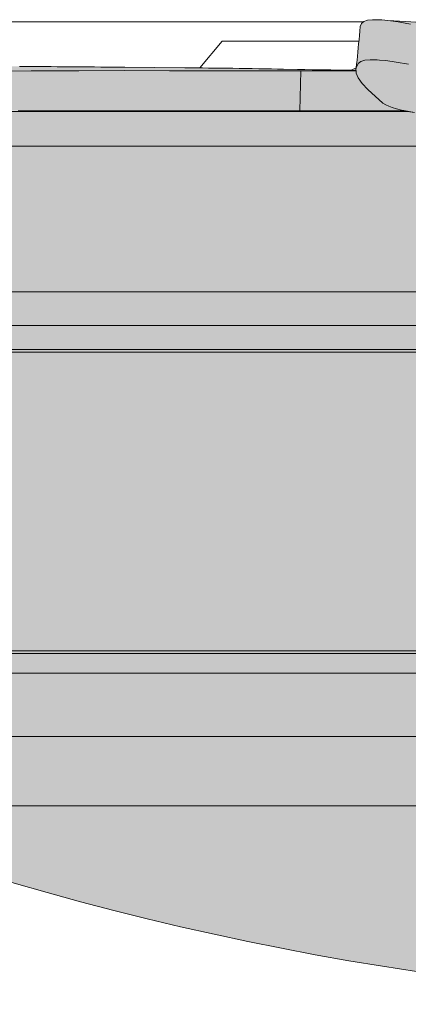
# Model space of a CAD drawing. Header units: millimetres. Extents: x 1567 to 2756, y -116 to 725.
# Tile 77 of 256: x 1645.549 to 1646.324, y 430.684 to 432.649. Entities that reach past the tile are written whole.
import ezdxf

# ---------------------------------------------------------------- set-up
doc = ezdxf.new("R2010")
doc.units = ezdxf.units.MM
doc.layers.add('Ech.1_50', color=7, linetype='Continuous')

msp = doc.modelspace()

# ---------------------------------------------------------------- hatches: boundary and pattern name
at = {"layer": 'Ech.1_50', "linetype": 'Continuous', "lineweight": 5, "true_color": 0xb9b9b9, "transparency": 33554687}
for points in [[(1646.266, 432.6489), (1646.2525, 432.649), (1646.2423, 432.6478), (1646.2351, 432.6451), (1646.2306, 432.6412), (1646.2281, 432.6351), (1646.2273, 432.6263), (1646.2264, 432.6177), (1646.2256, 432.6092), (1646.2248, 432.6008), (1646.224, 432.5925), (1646.2232, 432.5843), (1646.2224, 432.5762), (1646.2216, 432.5683), (1646.2208, 432.5604), (1646.22, 432.5526), (1646.224, 432.5615), (1646.2293, 432.5653), (1646.237, 432.5679), (1646.2477, 432.5691), (1646.2615, 432.569), (1646.2667, 432.5685), (1646.2787, 432.5674), (1646.2994, 432.5645), (1646.3239, 432.5603), (1646.3524, 432.5547), (1646.385, 432.5478), (1646.4219, 432.5396), (1646.502, 432.5191), (1646.5786, 432.4926), (1646.6498, 432.4622), (1646.6652, 432.5406), (1646.5897, 432.5717), (1646.5098, 432.5987), (1646.4277, 432.6194), (1646.3902, 432.6276), (1646.357, 432.6345), (1646.3283, 432.6401), (1646.3036, 432.6444), (1646.2829, 432.6473), (1646.2712, 432.6484), (1646.266, 432.6489)], [(1647.8616, 431.8921), (1647.9939, 431.8935), (1648.0584, 431.8923), (1648.1212, 431.8892), (1648.1819, 431.8843), (1648.2404, 431.8777), (1648.2964, 431.8696), (1648.3495, 431.8598), (1648.3995, 431.8483), (1648.446, 431.8352), (1648.4887, 431.8204), (1648.5272, 431.8039), (1648.5612, 431.7859), (1648.5902, 431.7664), (1648.5903, 431.7664), (1648.4879, 431.8454), (1648.3865, 431.9188), (1648.2865, 431.9868), (1648.1882, 432.0497), (1648.0918, 432.1076), (1647.9978, 432.1607), (1647.9066, 432.2091), (1647.8185, 432.2531), (1647.7339, 432.2929), (1647.6531, 432.3288), (1647.6321, 432.3377), (1647.6007, 432.3509), (1647.5367, 432.3767), (1647.4718, 432.4015), (1647.4051, 432.4258), (1647.3368, 432.4492), (1647.2675, 432.4715), (1647.1971, 432.4928), (1647.1255, 432.5129), (1647.0531, 432.5318), (1646.9815, 432.5491), (1646.9113, 432.5647), (1646.8436, 432.5784), (1646.7802, 432.5902), (1646.7207, 432.6003), (1646.664, 432.609), (1646.6061, 432.6172), (1646.5467, 432.6246), (1646.4858, 432.6314), (1646.4259, 432.6372), (1646.37, 432.6419), (1646.3185, 432.6456), (1646.283, 432.6476), (1646.2712, 432.6484), (1646.2829, 432.6473), (1646.3036, 432.6444), (1646.3283, 432.6401), (1646.357, 432.6345), (1646.3902, 432.6276), (1646.4277, 432.6194), (1646.5098, 432.5987), (1646.5897, 432.5717), (1646.6652, 432.5406), (1646.669, 432.5394), (1646.6745, 432.5377), (1646.6831, 432.5355), (1646.6945, 432.5326), (1646.7082, 432.5291), (1646.724, 432.5252), (1646.7417, 432.5206), (1646.761, 432.5156), (1646.7816, 432.5101), (1646.8032, 432.5041), (1646.8254, 432.4978), (1646.8479, 432.4913), (1646.8629, 432.4868), (1646.8779, 432.4822), (1646.8929, 432.4775), (1646.9078, 432.4728), (1646.9227, 432.4679), (1646.9376, 432.4629), (1646.9524, 432.4577), (1646.9672, 432.4525), (1646.9819, 432.4472), (1646.9967, 432.4419), (1647.0046, 432.4389), (1647.0125, 432.4359), (1647.0205, 432.4328), (1647.0284, 432.4298), (1647.0363, 432.4267), (1647.0442, 432.4236), (1647.0521, 432.4204), (1647.0599, 432.4172), (1647.0678, 432.414), (1647.0756, 432.4108), (1647.099, 432.4006), (1647.1223, 432.3904), (1647.1455, 432.3801), (1647.1686, 432.3695), (1647.1915, 432.3586), (1647.2143, 432.3473), (1647.2369, 432.3357), (1647.2594, 432.3239), (1647.2819, 432.3119), (1647.3043, 432.2998), (1647.3116, 432.2957), (1647.319, 432.2915), (1647.3264, 432.2873), (1647.3337, 432.2831), (1647.341, 432.2788), (1647.3483, 432.2746), (1647.3556, 432.2702), (1647.3629, 432.2659), (1647.3702, 432.2615), (1647.3774, 432.2572), (1647.4125, 432.2346), (1647.4474, 432.2118), (1647.4821, 432.1887), (1647.5163, 432.165), (1647.55, 432.1405), (1647.583, 432.1152), (1647.6155, 432.0891), (1647.6475, 432.0625), (1647.6793, 432.0355), (1647.7109, 432.0083), (1647.728, 431.9928), (1647.7449, 431.9777), (1647.7615, 431.9632), (1647.7774, 431.9495), (1647.7925, 431.9368), (1647.8066, 431.9254), (1647.8195, 431.9155), (1647.8311, 431.9071), (1647.8413, 431.9004), (1647.8498, 431.8958), (1647.8562, 431.8933), (1647.8616, 431.8921)], [(1646.2615, 432.569), (1646.2477, 432.5691), (1646.237, 432.5679), (1646.2293, 432.5653), (1646.224, 432.5615), (1646.2197, 432.5527), (1646.2194, 432.5498), (1646.2202, 432.5421), (1646.224, 432.5328), (1646.2318, 432.5219), (1646.2434, 432.5095), (1646.273, 432.4822), (1646.2788, 432.4793), (1646.2848, 432.4766), (1646.2918, 432.4739), (1646.3, 432.4712), (1646.31, 432.4686), (1646.3222, 432.4661), (1646.3361, 432.4636), (1646.3513, 432.4611), (1646.3674, 432.4587), (1646.384, 432.4563), (1646.4003, 432.4554), (1646.4032, 432.4556), (1646.4056, 432.456), (1646.407, 432.4559), (1646.4374, 432.455), (1646.4675, 432.4539), (1646.4721, 432.4537), (1646.4976, 432.4527), (1646.5071, 432.4522), (1646.5165, 432.4517), (1646.517, 432.4518), (1646.5201, 432.4515), (1646.5205, 432.4514), (1646.5171, 432.4517), (1646.5178, 432.4516), (1646.5201, 432.4516), (1646.5198, 432.4515), (1646.5268, 432.4506), (1646.5369, 432.4492), (1646.5513, 432.447), (1646.5712, 432.4435), (1646.597, 432.4387), (1646.629, 432.4322), (1646.668, 432.4235), (1646.6904, 432.4182), (1646.7149, 432.4122), (1646.7417, 432.4053), (1646.7707, 432.3976), (1646.8022, 432.3888), (1646.8357, 432.3791), (1646.8709, 432.3684), (1646.9078, 432.3568), (1646.9463, 432.3441), (1646.986, 432.3306), (1647.0264, 432.3162), (1647.0674, 432.301), (1647.1504, 432.2685), (1647.2341, 432.2333), (1647.3173, 432.1958), (1647.3496, 432.1802), (1647.3359, 432.189), (1647.3289, 432.1933), (1647.3219, 432.1975), (1647.3149, 432.2016), (1647.3079, 432.2058), (1647.3008, 432.2099), (1647.2938, 432.214), (1647.2867, 432.2181), (1647.2796, 432.2221), (1647.2725, 432.2261), (1647.2653, 432.2302), (1647.2438, 432.2418), (1647.2221, 432.2533), (1647.2004, 432.2647), (1647.1786, 432.2759), (1647.1567, 432.2867), (1647.1345, 432.2972), (1647.1123, 432.3074), (1647.0899, 432.3174), (1647.0674, 432.3272), (1647.0449, 432.337), (1647.0373, 432.3401), (1647.0298, 432.3432), (1647.0222, 432.3463), (1647.0146, 432.3493), (1647.007, 432.3523), (1646.9994, 432.3553), (1646.9917, 432.3583), (1646.9841, 432.3612), (1646.9764, 432.3641), (1646.9688, 432.367), (1646.9546, 432.3721), (1646.9403, 432.3772), (1646.9261, 432.3823), (1646.9118, 432.3872), (1646.8975, 432.392), (1646.8831, 432.3967), (1646.8687, 432.4013), (1646.8543, 432.4058), (1646.8399, 432.4102), (1646.8254, 432.4146), (1646.8033, 432.421), (1646.7816, 432.4271), (1646.7606, 432.4329), (1646.7405, 432.4383), (1646.7219, 432.4431), (1646.705, 432.4475), (1646.69, 432.4513), (1646.6771, 432.4545), (1646.6664, 432.4573), (1646.6584, 432.4594), (1646.6533, 432.4609), (1646.6498, 432.4622), (1646.5786, 432.4926), (1646.502, 432.5191), (1646.4219, 432.5396), (1646.385, 432.5478), (1646.3524, 432.5547), (1646.3239, 432.5603), (1646.2994, 432.5645), (1646.2787, 432.5674), (1646.2667, 432.5685), (1646.2615, 432.569)], [(1645.4985, 432.5556), (1645.4862, 432.5556), (1645.474, 432.5556), (1645.4618, 432.5556), (1645.4497, 432.5556), (1645.4376, 432.5556), (1645.4256, 432.5555), (1645.4136, 432.5555), (1645.4016, 432.5554), (1645.3897, 432.5554), (1645.3778, 432.5553), (1645.366, 432.5552), (1645.3542, 432.5551), (1645.3424, 432.5551), (1645.3306, 432.555), (1645.3189, 432.5549), (1645.3072, 432.5548), (1645.2955, 432.5547), (1645.2839, 432.5545), (1645.2722, 432.5544), (1645.2606, 432.5543), (1645.249, 432.5542), (1645.2374, 432.5541), (1645.2258, 432.5539), (1645.2144, 432.5538), (1645.2033, 432.5536), (1645.1925, 432.5535), (1645.1818, 432.5534), (1645.1713, 432.5532), (1645.161, 432.5531), (1645.1508, 432.5529), (1645.1407, 432.5528), (1645.1308, 432.5527), (1645.1209, 432.5525), (1645.1111, 432.5524), (1645.1013, 432.5522), (1645.0915, 432.5521), (1645.0818, 432.5519), (1645.072, 432.5518), (1645.0509, 432.5515), (1645.0168, 432.5509), (1644.939, 432.5497), (1644.9175, 432.5494), (1644.907, 432.5492), (1644.8965, 432.5491), (1644.8861, 432.5489), (1644.8759, 432.5488), (1644.8658, 432.5486), (1644.8559, 432.5485), (1644.8461, 432.5483), (1644.8364, 432.5482), (1644.8269, 432.5481), (1644.8167, 432.5479), (1644.8058, 432.5478), (1644.7949, 432.5476), (1644.7842, 432.5475), (1644.7738, 432.5474), (1644.7638, 432.5472), (1644.7542, 432.5471), (1644.7519, 432.547), (1644.7451, 432.547), (1644.7459, 432.5469), (1644.7368, 432.5469), (1644.7336, 432.5469), (1644.7332, 432.5469), (1644.7302, 432.5469), (1644.7283, 432.5469), (1644.7233, 432.5468), (1644.7207, 432.5468), (1644.7138, 432.5469), (1644.6791, 432.5468), (1644.6174, 432.5467), (1644.5493, 432.5466), (1644.476, 432.5465), (1644.3987, 432.5463), (1644.3189, 432.5461), (1644.1558, 432.5455), (1643.9897, 432.5444), (1643.8195, 432.543), (1643.7326, 432.5421), (1643.6443, 432.5411), (1643.4636, 432.5389), (1643.279, 432.5365), (1643.0923, 432.5344), (1642.9051, 432.5327), (1642.8112, 432.5323), (1642.7162, 432.5325), (1642.6198, 432.5333), (1642.5222, 432.535), (1642.4993, 432.5353), (1642.4969, 432.5352), (1642.4934, 432.5355), (1642.4886, 432.5358), (1642.4799, 432.5357), (1642.5583, 432.5268), (1642.6266, 432.5144), (1642.6372, 432.5122), (1642.64, 432.512), (1642.6447, 432.5112), (1642.6876, 432.4992), (1642.7304, 432.484), (1642.7402, 432.4795), (1642.7535, 432.4735), (1642.7899, 432.458), (1642.8372, 432.4334), (1642.8831, 432.4057), (1642.9285, 432.3746), (1642.974, 432.3403), (1643.0193, 432.3029), (1643.0459, 432.2789), (1643.0593, 432.267), (1643.0603, 432.2662), (1643.0622, 432.2642), (1643.0641, 432.2625), (1643.108, 432.2192), (1643.151, 432.1728), (1643.1743, 432.1453), (1643.175, 432.1448), (1643.1848, 432.1328), (1643.193, 432.1232), (1643.2338, 432.0701), (1643.2737, 432.014), (1643.2771, 432.0088), (1643.2824, 432.0007), (1643.3517, 431.8966), (1643.4571, 431.9816), (1643.5607, 432.0651), (1643.6646, 432.1447), (1643.7196, 432.1814), (1643.778, 432.2155), (1643.8394, 432.247), (1643.9035, 432.2763), (1643.9699, 432.3035), (1644.0385, 432.3287), (1644.1093, 432.3521), (1644.1822, 432.3737), (1644.2572, 432.3936), (1644.3342, 432.412), (1644.4131, 432.429), (1644.4938, 432.4447), (1644.5761, 432.4593), (1644.6599, 432.4728), (1644.7452, 432.4853), (1644.8319, 432.4968), (1644.9198, 432.5074), (1645.0091, 432.5171), (1645.0997, 432.5257), (1645.1918, 432.5332), (1645.2853, 432.5391), (1645.3805, 432.5431), (1645.4767, 432.5455), (1645.5245, 432.5462), (1645.5257, 432.5462), (1645.5721, 432.5467), (1645.5728, 432.5467), (1645.62, 432.547), (1645.6669, 432.5471), (1645.7586, 432.5473), (1645.8478, 432.5472), (1645.9343, 432.5471), (1645.9766, 432.5471), (1646.0179, 432.5471), (1646.0577, 432.547), (1646.0952, 432.5471), (1646.0992, 432.5471), (1646.1117, 432.5471), (1646.1182, 432.5471), (1646.1222, 432.5471), (1646.1357, 432.5471), (1646.2175, 432.5471), (1646.2196, 432.5471), (1646.2194, 432.5498), (1646.2197, 432.5527), (1646.2101, 432.548), (1646.1998, 432.5481), (1646.1897, 432.5483), (1646.1798, 432.5484), (1646.1695, 432.5486), (1646.158, 432.5487), (1646.1454, 432.549), (1646.132, 432.5492), (1646.1178, 432.5495), (1646.1031, 432.5498), (1646.075, 432.5503), (1646.0632, 432.5505), (1646.051, 432.5508), (1646.0385, 432.551), (1646.0257, 432.5512), (1646.0127, 432.5514), (1645.9997, 432.5516), (1645.9867, 432.5518), (1645.9741, 432.552), (1645.9618, 432.5521), (1645.9497, 432.5523), (1645.9378, 432.5524), (1645.9257, 432.5525), (1645.9137, 432.5527), (1645.9021, 432.5528), (1645.8903, 432.5529), (1645.8782, 432.553), (1645.759, 432.5541), (1645.7349, 432.5543), (1645.7229, 432.5544), (1645.7107, 432.5545), (1645.6985, 432.5546), (1645.6862, 432.5547), (1645.6738, 432.5548), (1645.6613, 432.5549), (1645.6489, 432.555), (1645.6365, 432.5551), (1645.6241, 432.5552), (1645.6118, 432.5553), (1645.5994, 432.5553), (1645.5869, 432.5554), (1645.5743, 432.5555), (1645.5616, 432.5555), (1645.5488, 432.5556), (1645.5361, 432.5556), (1645.5235, 432.5556), (1645.5109, 432.5556), (1645.4985, 432.5556)], [(1645.9379, 432.4673), (1645.9411, 432.4673), (1645.9442, 432.4673), (1645.9473, 432.4673), (1645.9505, 432.4673), (1645.9536, 432.4673), (1645.9587, 432.4672), (1645.9638, 432.4672), (1645.969, 432.4672), (1645.9744, 432.4672), (1645.98, 432.4672), (1645.9856, 432.4672), (1645.9914, 432.4672), (1645.9973, 432.4672), (1646.0036, 432.4672), (1646.0092, 432.4672), (1646.0147, 432.4672), (1646.0204, 432.4672), (1646.0256, 432.4672), (1646.0311, 432.4672), (1646.0364, 432.4672), (1646.0416, 432.4672), (1646.0469, 432.4672), (1646.0514, 432.4672), (1646.0562, 432.4672), (1646.0608, 432.4672), (1646.0651, 432.4672), (1646.0691, 432.4672), (1646.0697, 432.4672), (1646.0735, 432.4672), (1646.0773, 432.4672), (1646.078, 432.4672), (1646.0809, 432.4672), (1646.0816, 432.4672), (1646.0843, 432.4672), (1646.0872, 432.4672), (1646.0905, 432.4672), (1646.0933, 432.4672), (1646.096, 432.4672), (1646.1077, 432.4672), (1646.1093, 432.5471), (1646.0952, 432.5471), (1646.0577, 432.547), (1646.0179, 432.5471), (1645.9766, 432.5471), (1645.9343, 432.5471), (1645.8478, 432.5472), (1645.7586, 432.5473), (1645.6669, 432.5471), (1645.62, 432.547), (1645.5726, 432.5467), (1645.5247, 432.5462), (1645.513, 432.546), (1645.5247, 432.5462), (1645.5119, 432.546), (1645.5121, 432.546), (1645.4767, 432.5455), (1645.3805, 432.5431), (1645.2853, 432.5391), (1645.1918, 432.5332), (1645.0997, 432.5257), (1645.0091, 432.5171), (1644.9198, 432.5074), (1644.8319, 432.4968), (1644.7452, 432.4853), (1644.6599, 432.4728), (1644.5761, 432.4593), (1644.4938, 432.4447), (1644.4131, 432.429), (1644.3342, 432.412), (1644.2572, 432.3936), (1644.1822, 432.3737), (1644.1093, 432.3521), (1644.0385, 432.3287), (1643.9699, 432.3035), (1643.9035, 432.2763), (1643.8394, 432.247), (1643.778, 432.2155), (1643.7196, 432.1814), (1643.6646, 432.1447), (1643.5607, 432.0651), (1643.4571, 431.9816), (1643.4756, 431.9358), (1643.4826, 431.9414), (1643.4896, 431.947), (1643.4966, 431.9527), (1643.5035, 431.9583), (1643.5104, 431.9639), (1643.5172, 431.9696), (1643.524, 431.9752), (1643.5308, 431.9809), (1643.5375, 431.9865), (1643.5443, 431.9921), (1643.5451, 431.9928), (1643.546, 431.9936), (1643.5469, 431.9943), (1643.5477, 431.995), (1643.5486, 431.9957), (1643.5495, 431.9964), (1643.5504, 431.9971), (1643.5512, 431.9978), (1643.5521, 431.9985), (1643.553, 431.9992), (1643.5538, 431.9999), (1643.5547, 432.0006), (1643.5556, 432.0013), (1643.5565, 432.002), (1643.5574, 432.0027), (1643.5582, 432.0034), (1643.5591, 432.0041), (1643.56, 432.0048), (1643.5609, 432.0055), (1643.5618, 432.0062), (1643.5668, 432.0102), (1643.5719, 432.0142), (1643.577, 432.0181), (1643.5821, 432.022), (1643.5873, 432.0259), (1643.5925, 432.0298), (1643.5977, 432.0337), (1643.6029, 432.0375), (1643.6082, 432.0413), (1643.6134, 432.0451), (1643.6204, 432.05), (1643.6275, 432.0549), (1643.6345, 432.0598), (1643.6416, 432.0646), (1643.6488, 432.0694), (1643.656, 432.0742), (1643.6633, 432.0788), (1643.6706, 432.0835), (1643.6779, 432.0881), (1643.6852, 432.0928), (1643.6925, 432.0972), (1643.6998, 432.1016), (1643.7071, 432.106), (1643.7145, 432.1103), (1643.7219, 432.1147), (1643.7294, 432.1189), (1643.7369, 432.1231), (1643.7445, 432.1273), (1643.752, 432.1315), (1643.7596, 432.1356), (1643.7647, 432.1383), (1643.7698, 432.141), (1643.7749, 432.1437), (1643.78, 432.1463), (1643.7851, 432.149), (1643.7902, 432.1516), (1643.7954, 432.1542), (1643.8006, 432.1568), (1643.8058, 432.1594), (1643.811, 432.1619), (1643.8212, 432.1668), (1643.8315, 432.1717), (1643.8418, 432.1766), (1643.8522, 432.1814), (1643.8626, 432.1861), (1643.8731, 432.1907), (1643.8837, 432.1953), (1643.8944, 432.1998), (1643.9051, 432.2043), (1643.9158, 432.2088), (1643.9319, 432.2151), (1643.9481, 432.2215), (1643.9643, 432.2277), (1643.9806, 432.2338), (1643.9971, 432.2398), (1644.0138, 432.2457), (1644.0306, 432.2514), (1644.0475, 432.257), (1644.0645, 432.2626), (1644.0815, 432.2681), (1644.0986, 432.2733), (1644.1157, 432.2784), (1644.1329, 432.2835), (1644.1502, 432.2885), (1644.1676, 432.2934), (1644.1851, 432.2982), (1644.2028, 432.3028), (1644.2206, 432.3074), (1644.2385, 432.312), (1644.2564, 432.3165), (1644.2926, 432.3247), (1644.329, 432.333), (1644.3657, 432.341), (1644.4026, 432.3488), (1644.44, 432.3563), (1644.4778, 432.3635), (1644.5161, 432.3703), (1644.5547, 432.3769), (1644.5936, 432.3833), (1644.6325, 432.3897), (1644.6523, 432.3927), (1644.6722, 432.3956), (1644.6921, 432.3986), (1644.7121, 432.4015), (1644.7322, 432.4043), (1644.7523, 432.4071), (1644.7726, 432.4098), (1644.7929, 432.4125), (1644.8133, 432.4151), (1644.8336, 432.4177), (1644.8544, 432.4202), (1644.8752, 432.4227), (1644.896, 432.4252), (1644.9168, 432.4276), (1644.9378, 432.4299), (1644.9588, 432.4322), (1644.9799, 432.4344), (1645.0011, 432.4366), (1645.0223, 432.4387), (1645.0435, 432.4408), (1645.0605, 432.4424), (1645.0775, 432.444), (1645.0945, 432.4455), (1645.1116, 432.447), (1645.1287, 432.4485), (1645.1459, 432.4499), (1645.1632, 432.4512), (1645.1805, 432.4525), (1645.1979, 432.4537), (1645.2152, 432.455), (1645.2202, 432.4553), (1645.2252, 432.4556), (1645.2302, 432.456), (1645.2352, 432.4563), (1645.2402, 432.4566), (1645.2452, 432.4569), (1645.2502, 432.4572), (1645.2552, 432.4575), (1645.2602, 432.4578), (1645.2652, 432.4581), (1645.2899, 432.4594), (1645.3146, 432.4606), (1645.3393, 432.4618), (1645.364, 432.4629), (1645.3888, 432.4639), (1645.4136, 432.4647), (1645.4385, 432.4654), (1645.4633, 432.4659), (1645.488, 432.4664), (1645.4904, 432.4665), (1645.5131, 432.4669), (1645.5178, 432.467), (1645.5249, 432.467), (1645.5319, 432.4671), (1645.539, 432.4671), (1645.5459, 432.4672), (1645.553, 432.4672), (1645.56, 432.4672), (1645.5671, 432.4673), (1645.5741, 432.4673), (1645.5811, 432.4673), (1645.5881, 432.4673), (1645.6948, 432.4672), (1645.8497, 432.4672), (1645.8605, 432.4672), (1645.8821, 432.4672), (1645.9253, 432.4673), (1645.9285, 432.4673), (1645.9317, 432.4673), (1645.9348, 432.4673), (1645.9379, 432.4673)], [(1646.2348, 432.4671), (1646.3172, 432.4671), (1646.31, 432.4686), (1646.3, 432.4712), (1646.2918, 432.4739), (1646.2848, 432.4766), (1646.2788, 432.4793), (1646.273, 432.4822), (1646.2434, 432.5095), (1646.2318, 432.5219), (1646.224, 432.5328), (1646.2202, 432.5421), (1646.2196, 432.5471), (1646.2175, 432.5471), (1646.1359, 432.5471), (1646.1226, 432.5471), (1646.1093, 432.5471), (1646.1077, 432.4671), (1646.1089, 432.4671), (1646.1095, 432.4671), (1646.1107, 432.4671), (1646.1169, 432.4671), (1646.1233, 432.4671), (1646.1305, 432.4671), (1646.1558, 432.4671), (1646.1746, 432.4671), (1646.1863, 432.4671), (1646.198, 432.4671), (1646.2348, 432.4671)], [(1646.3222, 432.466), (1645.5036, 432.466), (1645.4906, 432.4662), (1645.479, 432.4662), (1645.4633, 432.4659), (1645.4385, 432.4654), (1645.4136, 432.4647), (1645.3888, 432.4639), (1645.364, 432.4629), (1645.3393, 432.4618), (1645.3146, 432.4606), (1645.2899, 432.4594), (1645.2652, 432.4581), (1645.2602, 432.4578), (1645.2552, 432.4575), (1645.2502, 432.4572), (1645.2452, 432.4569), (1645.2402, 432.4566), (1645.2352, 432.4563), (1645.2302, 432.456), (1645.2252, 432.4556), (1645.2202, 432.4553), (1645.2152, 432.455), (1645.1979, 432.4537), (1645.1805, 432.4525), (1645.1632, 432.4512), (1645.1459, 432.4499), (1645.1287, 432.4485), (1645.1116, 432.447), (1645.0945, 432.4455), (1645.0775, 432.444), (1645.0605, 432.4424), (1645.0435, 432.4408), (1645.0223, 432.4387), (1645.0011, 432.4366), (1644.9799, 432.4344), (1644.9588, 432.4322), (1644.9378, 432.4299), (1644.9168, 432.4276), (1644.896, 432.4252), (1644.8783, 432.4231, 0.098216), (1644.873, 432.3965), (1646.7744, 432.3965), (1646.7707, 432.3976), (1646.7417, 432.4053), (1646.7149, 432.4122), (1646.6904, 432.4182), (1646.668, 432.4235), (1646.629, 432.4322), (1646.597, 432.4387), (1646.5712, 432.4435), (1646.5513, 432.447), (1646.5369, 432.4492), (1646.5304, 432.4491), (1646.5229, 432.4489), (1646.4152, 432.4546), (1646.4096, 432.4553), (1646.4374, 432.455), (1646.4675, 432.4539), (1646.4721, 432.4537), (1646.4976, 432.4527), (1646.5071, 432.4522), (1646.517, 432.4517), (1646.5201, 432.4515), (1646.5205, 432.4514), (1646.4963, 432.4529), (1646.4841, 432.4534), (1646.4721, 432.454), (1646.4681, 432.4518), (1646.384, 432.4563), (1646.3674, 432.4587), (1646.3513, 432.4611), (1646.3361, 432.4636), (1646.3222, 432.466)], [(1645.5493, 432.4666), (1645.5593, 432.4666), (1645.5618, 432.4671), (1645.5617, 432.4672), (1645.5588, 432.4672), (1645.5541, 432.4672), (1645.5493, 432.4666)], [(1646.0599, 432.466), (1645.927, 432.466), (1645.895, 432.4666), (1645.8922, 432.4672), (1645.875, 432.4672), (1645.864, 432.4672), (1645.8388, 432.4672), (1645.68, 432.4672), (1645.6032, 432.4673), (1645.59, 432.4673), (1645.5897, 432.4672), (1645.5903, 432.4673), (1645.5881, 432.4673), (1645.5811, 432.4673), (1645.5741, 432.4673), (1645.5671, 432.4673), (1645.561, 432.4666), (1645.5985, 432.466), (1645.8046, 432.466), (1645.8376, 432.4666), (1645.8442, 432.4672), (1645.8553, 432.4672), (1645.8713, 432.4672), (1645.8821, 432.4672), (1645.9269, 432.4673), (1645.9299, 432.4673), (1645.9332, 432.4673), (1645.9364, 432.4673), (1645.9393, 432.4673), (1645.9427, 432.4673), (1645.9458, 432.4673), (1645.9487, 432.4673), (1645.9505, 432.4673), (1645.9536, 432.4673), (1645.9587, 432.4672), (1645.9638, 432.4672), (1645.969, 432.4672), (1645.9744, 432.4672), (1645.98, 432.4672), (1645.9856, 432.4672), (1645.9914, 432.4672), (1645.9973, 432.4672), (1646.0036, 432.4672), (1646.0092, 432.4672), (1646.0147, 432.4672), (1646.0204, 432.4672), (1646.0256, 432.4672), (1646.0311, 432.4672), (1646.0364, 432.4672), (1646.0416, 432.4672), (1646.0469, 432.4672), (1646.0514, 432.4672), (1646.0562, 432.4672), (1646.0604, 432.4666), (1646.0845, 432.466), (1646.1508, 432.466), (1646.128, 432.4668), (1646.127, 432.4669), (1646.1233, 432.4671), (1646.1195, 432.4671), (1646.1171, 432.4671), (1646.1108, 432.4671), (1646.1095, 432.4671), (1646.1078, 432.4671), (1646.1083, 432.4671), (1646.1075, 432.4671), (1646.1058, 432.4672), (1646.097, 432.4672), (1646.0599, 432.466)], [(1646.2875, 432.4666), (1646.3011, 432.4666), (1646.2965, 432.4671), (1646.2831, 432.4671), (1646.2854, 432.4671), (1646.2875, 432.4666)], [(1644.873, 432.106), (1647.4615, 432.106), (1647.4369, 432.1231), (1647.4034, 432.1454), (1647.3697, 432.1673), (1647.3496, 432.1802), (1647.3173, 432.1958), (1647.2341, 432.2333), (1647.1504, 432.2685), (1647.0674, 432.301), (1647.0264, 432.3162), (1646.986, 432.3306), (1646.9463, 432.3441), (1646.9078, 432.3568), (1646.8709, 432.3684), (1646.8357, 432.3791), (1646.8022, 432.3888), (1646.7744, 432.3965), (1644.873, 432.3965), (1644.873, 432.106)], [(1645.1587, 432.0386), (1647.5513, 432.0386), (1647.5342, 432.0523), (1647.5024, 432.0767), (1647.4699, 432.1003), (1647.4615, 432.106), (1645.1587, 432.106), (1645.1587, 432.0386)], [(1647.5513, 432.0386), (1644.7629, 432.0386, 0.520567), (1644.7256, 431.9853), (1647.6156, 431.9853), (1647.5964, 432.0016), (1647.5655, 432.0272), (1647.5513, 432.0386)], [(1649.5014, 431.3837), (1644.9446, 431.3838, 0.315299), (1645.0005, 431.3446), (1649.4455, 431.3446, 0.315299), (1649.5014, 431.3837)]]:
    msp.add_hatch(color=9, dxfattribs=at).paths.add_polyline_path(points)
at = {"layer": 'Ech.1_50', "linetype": 'Continuous', "lineweight": 5, "true_color": 0xe8e8e8, "transparency": 33554687}
h = msp.add_hatch(color=254, dxfattribs=at)
h.paths.add_polyline_path([(1645.5522, 431.3838), (1649.5014, 431.3837), (1649.7204, 431.9853), (1648.2888, 431.9853), (1648.3865, 431.9188), (1648.4879, 431.8454), (1648.5903, 431.7665), (1648.6493, 431.6752), (1648.6487, 431.6646), (1648.4685, 431.4794), (1648.4451, 431.4772), (1648.4202, 431.4774), (1648.4033, 431.4795), (1648.2642, 431.5561), (1648.2016, 431.6136), (1648.1371, 431.6699), (1648.0709, 431.7249), (1648.0028, 431.7788), (1647.933, 431.8313), (1647.9264, 431.836), (1647.8047, 431.8369), (1647.7994, 431.8381), (1647.793, 431.8405), (1647.7848, 431.8449), (1647.775, 431.8513), (1647.7638, 431.8592), (1647.7513, 431.8687), (1647.7376, 431.8797), (1647.7229, 431.8919), (1647.7074, 431.9052), (1647.6911, 431.9194), (1647.6745, 431.9342), (1647.6576, 431.9493), (1647.6271, 431.9756), (1647.6156, 431.9853), (1644.7256, 431.9853), (1644.9446, 431.3838), (1645.5522, 431.3838)])
h.paths.add_polyline_path([(1645.5522, 431.3892), (1645.2338, 431.3892), (1645.5522, 431.3892), (1649.2122, 431.3892), (1649.2764, 431.3837), (1649.2522, 431.3837), (1649.2122, 431.3892), (1645.5522, 431.3892), (1645.2338, 431.3892), (1645.5522, 431.3892)])
at = {"layer": 'Ech.1_50', "linetype": 'Continuous', "lineweight": 5, "true_color": 0xb3b3b3, "transparency": 33554687}
for points in [[(1649.393, 431.3446), (1645.053, 431.3446, 0.491121), (1644.9553, 431.2181), (1649.4907, 431.2181, 0.491121), (1649.393, 431.3446)], [(1649.4907, 431.2181), (1644.9553, 431.2181, 0.238393), (1645.0805, 431.0801), (1649.3655, 431.0801, 0.238393), (1649.4907, 431.2181)]]:
    msp.add_hatch(color=253, dxfattribs=at).paths.add_polyline_path(points)
at = {"layer": 'Ech.1_50', "linetype": 'Continuous', "lineweight": 5, "true_color": 0xe6e6e6, "transparency": 33554687}
msp.add_hatch(color=254, dxfattribs=at).paths.add_polyline_path([(1649.3655, 431.0801), (1645.0805, 431.0801, 0.185024), (1649.3655, 431.0801)])

# ---------------------------------------------------------------- linework, layer by layer
at = {"layer": 'Ech.1_50', "color": 250, "linetype": 'Continuous', "lineweight": 5}
for p, q in [((1645.4935, 432.645), (1646.235, 432.645)), ((1645.554, 432.645), (1646.235, 432.645)), ((1645.953, 432.606), (1645.9083, 432.5527)), ((1646.2253, 432.606), (1645.953, 432.606)), ((1646.1532, 432.548), (1646.1592, 432.5479)), ((1646.1879, 432.5477), (1646.1798, 432.5484)), ((1646.1898, 432.5481), (1646.1879, 432.5477)), ((1646.2108, 432.5475), (1646.1998, 432.5481)), ((1646.2196, 432.5479), (1646.2101, 432.548)), ((1646.2122, 432.5471), (1646.2108, 432.5475)), ((1645.826, 432.4669), (1645.8266, 432.4668)), ((1645.8654, 432.466), (1645.8376, 432.4665)), ((1646.07, 432.4672), (1646.0691, 432.4672)), ((1646.078, 432.4671), (1646.0771, 432.4671)), ((1646.118, 432.4666), (1646.1108, 432.467)), ((1646.1264, 432.4668), (1646.1156, 432.4664)), ((1646.118, 432.4666), (1646.1383, 432.466)), ((1646.1386, 432.4671), (1646.1395, 432.4666)), ((1646.1508, 432.4663), (1646.1464, 432.4671)), ((1646.1508, 432.4665), (1646.1496, 432.4665)), ((1646.1508, 432.4665), (1646.1502, 432.4668)), ((1646.1647, 432.4663), (1646.1502, 432.4668)), ((1646.1647, 432.4663), (1646.1508, 432.4665)), ((1646.1806, 432.4667), (1646.1763, 432.4661)), ((1646.177, 432.4671), (1646.1813, 432.4666)), ((1646.1806, 432.4667), (1646.1829, 432.4671)), ((1646.1813, 432.4666), (1646.1835, 432.4666)), ((1646.1832, 432.466), (1646.2022, 432.4666)), ((1646.1835, 432.4666), (1646.1849, 432.4671)), ((1646.1928, 432.4666), (1646.1897, 432.4661)), ((1646.1928, 432.4666), (1646.1967, 432.4671)), ((1646.1997, 432.4666), (1646.1955, 432.4661)), ((1646.1997, 432.4666), (1646.2025, 432.4671)), ((1646.2022, 432.4666), (1646.2063, 432.4671)), ((1646.2157, 432.4671), (1646.2218, 432.4666)), ((1646.2383, 432.4666), (1646.2218, 432.4666)), ((1646.2239, 432.4666), (1646.2237, 432.4671)), ((1646.2268, 432.466), (1646.2239, 432.4666)), ((1646.2335, 432.4666), (1646.2274, 432.466)), ((1646.2288, 432.4671), (1646.2335, 432.4666)), ((1646.2383, 432.4666), (1646.2411, 432.4671)), ((1646.2407, 432.4671), (1646.2493, 432.4666)), ((1646.2493, 432.4666), (1646.274, 432.466)), ((1646.272, 432.4666), (1646.28, 432.4666)), ((1646.2725, 432.4666), (1646.273, 432.4671)), ((1646.273, 432.4671), (1646.274, 432.466)), ((1646.2887, 432.466), (1646.3088, 432.467)), ((1646.3036, 432.4666), (1646.3132, 432.4666)), ((1646.3122, 432.4675), (1646.3147, 432.4676)), ((1646.3122, 432.4675), (1646.3168, 432.4667)), ((1646.3138, 432.4674), (1646.3147, 432.4676)), ((1646.3209, 432.4663), (1646.3168, 432.4667)), ((1645.1747, 431.9908), (1647.6091, 431.9908))]:
    msp.add_line(p, q, dxfattribs=at)
at = {"layer": 'Ech.1_50', "color": 7, "linetype": 'Continuous', "lineweight": 5}
for points in [[(1646.3283, 432.6401), (1646.3036, 432.6444), (1646.2829, 432.6473), (1646.2712, 432.6484), (1646.266, 432.6489), (1646.266, 432.6489), (1646.2525, 432.649), (1646.2423, 432.6478), (1646.2351, 432.6451), (1646.2306, 432.6412), (1646.2281, 432.6351), (1646.2273, 432.6263), (1646.2264, 432.6177), (1646.2256, 432.6092), (1646.2248, 432.6008), (1646.224, 432.5925), (1646.2232, 432.5843), (1646.2224, 432.5762), (1646.2216, 432.5683), (1646.2208, 432.5604), (1646.22, 432.5526), (1646.224, 432.5615), (1646.2293, 432.5653), (1646.237, 432.5679), (1646.2477, 432.5691), (1646.2615, 432.569), (1646.2667, 432.5685), (1646.2787, 432.5674), (1646.2994, 432.5645), (1646.3239, 432.5603)], [(1646.37, 432.6419), (1646.3185, 432.6456), (1646.283, 432.6476), (1646.2712, 432.6484), (1646.2829, 432.6473), (1646.3036, 432.6444), (1646.3283, 432.6401)], [(1646.3239, 432.5603), (1646.2994, 432.5645), (1646.2787, 432.5674), (1646.2667, 432.5685), (1646.2615, 432.569), (1646.2615, 432.569), (1646.2477, 432.5691), (1646.237, 432.5679), (1646.2293, 432.5653), (1646.224, 432.5615), (1646.2197, 432.5527), (1646.2194, 432.5498), (1646.2202, 432.5421), (1646.224, 432.5328), (1646.2318, 432.5219), (1646.2434, 432.5095), (1646.273, 432.4822), (1646.2788, 432.4793), (1646.2848, 432.4766), (1646.2918, 432.4739), (1646.3, 432.4712), (1646.31, 432.4686), (1646.3222, 432.4661), (1646.3361, 432.4636)], [(1645.5459, 432.4672), (1645.553, 432.4672), (1645.56, 432.4672), (1645.5671, 432.4673), (1645.5741, 432.4673), (1645.5811, 432.4673), (1645.5881, 432.4673), (1645.6948, 432.4672), (1645.8497, 432.4672), (1645.8605, 432.4672), (1645.8821, 432.4672), (1645.9253, 432.4673), (1645.9285, 432.4673), (1645.9317, 432.4673), (1645.9348, 432.4673), (1645.9379, 432.4673), (1645.9379, 432.4673), (1645.9411, 432.4673), (1645.9442, 432.4673), (1645.9473, 432.4673), (1645.9505, 432.4673), (1645.9536, 432.4673), (1645.9587, 432.4672), (1645.9638, 432.4672), (1645.969, 432.4672), (1645.9744, 432.4672), (1645.98, 432.4672), (1645.9856, 432.4672), (1645.9914, 432.4672), (1645.9973, 432.4672), (1646.0036, 432.4672), (1646.0092, 432.4672), (1646.0147, 432.4672), (1646.0204, 432.4672), (1646.0256, 432.4672), (1646.0311, 432.4672), (1646.0364, 432.4672), (1646.0416, 432.4672), (1646.0469, 432.4672), (1646.0514, 432.4672), (1646.0562, 432.4672), (1646.0608, 432.4672), (1646.0651, 432.4672), (1646.0691, 432.4672), (1646.0697, 432.4672), (1646.0735, 432.4672), (1646.0773, 432.4672), (1646.078, 432.4672), (1646.0809, 432.4672), (1646.0816, 432.4672), (1646.0843, 432.4672), (1646.0872, 432.4672), (1646.0905, 432.4672), (1646.0933, 432.4672), (1646.096, 432.4672), (1646.1077, 432.4672), (1646.1093, 432.5471), (1646.0952, 432.5471), (1646.0577, 432.547), (1646.0179, 432.5471), (1645.9766, 432.5471), (1645.9343, 432.5471), (1645.8478, 432.5472), (1645.7586, 432.5473), (1645.6669, 432.5471), (1645.62, 432.547), (1645.5726, 432.5467), (1645.5247, 432.5462)], [(1645.5257, 432.5462), (1645.5721, 432.5467), (1645.5728, 432.5467), (1645.62, 432.547), (1645.6669, 432.5471), (1645.7586, 432.5473), (1645.8478, 432.5472), (1645.9343, 432.5471), (1645.9766, 432.5471), (1646.0179, 432.5471), (1646.0577, 432.547), (1646.0952, 432.5471), (1646.0992, 432.5471), (1646.1117, 432.5471), (1646.1182, 432.5471), (1646.1222, 432.5471), (1646.1357, 432.5471), (1646.2175, 432.5471), (1646.2196, 432.5471), (1646.2194, 432.5498), (1646.2197, 432.5527), (1646.2101, 432.548), (1646.1998, 432.5481), (1646.1897, 432.5483), (1646.1798, 432.5484), (1646.1695, 432.5486), (1646.158, 432.5487), (1646.1454, 432.549), (1646.132, 432.5492), (1646.1178, 432.5495), (1646.1031, 432.5498), (1646.075, 432.5503), (1646.0632, 432.5505), (1646.051, 432.5508), (1646.0385, 432.551), (1646.0257, 432.5512), (1646.0127, 432.5514), (1645.9997, 432.5516), (1645.9867, 432.5518), (1645.9741, 432.552), (1645.9618, 432.5521), (1645.9497, 432.5523), (1645.9378, 432.5524), (1645.9257, 432.5525), (1645.9137, 432.5527), (1645.9021, 432.5528), (1645.8903, 432.5529), (1645.8782, 432.553), (1645.759, 432.5541), (1645.7349, 432.5543), (1645.7229, 432.5544), (1645.7107, 432.5545), (1645.6985, 432.5546), (1645.6862, 432.5547), (1645.6738, 432.5548), (1645.6613, 432.5549), (1645.6489, 432.555), (1645.6365, 432.5551), (1645.6241, 432.5552), (1645.6118, 432.5553), (1645.5994, 432.5553), (1645.5869, 432.5554), (1645.5743, 432.5555), (1645.5616, 432.5555), (1645.5488, 432.5556)], [(1646.3361, 432.4636), (1646.3222, 432.466), (1646.3222, 432.466), (1645.5036, 432.466)], [(1644.873, 432.3965), (1646.7744, 432.3965)], [(1647.7376, 431.8797), (1647.7229, 431.8919), (1647.7074, 431.9052), (1647.6911, 431.9194), (1647.6745, 431.9342), (1647.6576, 431.9493), (1647.6271, 431.9756), (1647.6156, 431.9853), (1644.7256, 431.9853), (1644.9446, 431.3838), (1645.5522, 431.3838), (1645.5522, 431.3838), (1649.5014, 431.3837)]]:
    msp.add_lwpolyline(points, dxfattribs=at)
for points in [[(1646.2348, 432.4671), (1646.3172, 432.4671), (1646.31, 432.4686), (1646.3, 432.4712), (1646.2918, 432.4739), (1646.2848, 432.4766), (1646.2788, 432.4793), (1646.273, 432.4822), (1646.2434, 432.5095), (1646.2318, 432.5219), (1646.224, 432.5328), (1646.2202, 432.5421), (1646.2196, 432.5471), (1646.2175, 432.5471), (1646.1359, 432.5471), (1646.1226, 432.5471), (1646.1093, 432.5471), (1646.1077, 432.4671), (1646.1089, 432.4671), (1646.1095, 432.4671), (1646.1107, 432.4671), (1646.1169, 432.4671), (1646.1233, 432.4671), (1646.1305, 432.4671), (1646.1558, 432.4671), (1646.1746, 432.4671), (1646.1863, 432.4671), (1646.198, 432.4671), (1646.2348, 432.4671)], [(1645.5493, 432.4666), (1645.5593, 432.4666), (1645.5618, 432.4671), (1645.5617, 432.4672), (1645.5588, 432.4672), (1645.5541, 432.4672), (1645.5493, 432.4666)], [(1646.0599, 432.466), (1645.927, 432.466), (1645.895, 432.4666), (1645.8922, 432.4672), (1645.875, 432.4672), (1645.864, 432.4672), (1645.8388, 432.4672), (1645.68, 432.4672), (1645.6032, 432.4673), (1645.59, 432.4673), (1645.5897, 432.4672), (1645.5903, 432.4673), (1645.5881, 432.4673), (1645.5811, 432.4673), (1645.5741, 432.4673), (1645.5671, 432.4673), (1645.561, 432.4666), (1645.5985, 432.466), (1645.8046, 432.466), (1645.8376, 432.4666), (1645.8442, 432.4672), (1645.8553, 432.4672), (1645.8713, 432.4672), (1645.8821, 432.4672), (1645.9269, 432.4673), (1645.9299, 432.4673), (1645.9332, 432.4673), (1645.9364, 432.4673), (1645.9393, 432.4673), (1645.9427, 432.4673), (1645.9458, 432.4673), (1645.9487, 432.4673), (1645.9505, 432.4673), (1645.9536, 432.4673), (1645.9587, 432.4672), (1645.9638, 432.4672), (1645.969, 432.4672), (1645.9744, 432.4672), (1645.98, 432.4672), (1645.9856, 432.4672), (1645.9914, 432.4672), (1645.9973, 432.4672), (1646.0036, 432.4672), (1646.0092, 432.4672), (1646.0147, 432.4672), (1646.0204, 432.4672), (1646.0256, 432.4672), (1646.0311, 432.4672), (1646.0364, 432.4672), (1646.0416, 432.4672), (1646.0469, 432.4672), (1646.0514, 432.4672), (1646.0562, 432.4672), (1646.0604, 432.4666), (1646.0845, 432.466), (1646.1508, 432.466), (1646.128, 432.4668), (1646.127, 432.4669), (1646.1233, 432.4671), (1646.1195, 432.4671), (1646.1171, 432.4671), (1646.1108, 432.4671), (1646.1095, 432.4671), (1646.1078, 432.4671), (1646.1083, 432.4671), (1646.1075, 432.4671), (1646.1058, 432.4672), (1646.097, 432.4672), (1646.0599, 432.466)], [(1646.2875, 432.4666), (1646.3011, 432.4666), (1646.2965, 432.4671), (1646.2831, 432.4671), (1646.2854, 432.4671), (1646.2875, 432.4666)], [(1644.873, 432.106), (1647.4615, 432.106), (1647.4369, 432.1231), (1647.4034, 432.1454), (1647.3697, 432.1673), (1647.3496, 432.1802), (1647.3173, 432.1958), (1647.2341, 432.2333), (1647.1504, 432.2685), (1647.0674, 432.301), (1647.0264, 432.3162), (1646.986, 432.3306), (1646.9463, 432.3441), (1646.9078, 432.3568), (1646.8709, 432.3684), (1646.8357, 432.3791), (1646.8022, 432.3888), (1646.7744, 432.3965), (1644.873, 432.3965), (1644.873, 432.106)], [(1645.1587, 432.0386), (1647.5513, 432.0386), (1647.5342, 432.0523), (1647.5024, 432.0767), (1647.4699, 432.1003), (1647.4615, 432.106), (1645.1587, 432.106), (1645.1587, 432.0386)], [(1645.5522, 431.3892), (1645.2338, 431.3892), (1645.5522, 431.3892), (1649.2122, 431.3892), (1649.2764, 431.3837), (1649.2522, 431.3837), (1649.2122, 431.3892), (1645.5522, 431.3892), (1645.2338, 431.3892), (1645.5522, 431.3892)]]:
    msp.add_lwpolyline(points, close=True, dxfattribs=at)
for points in [[(1647.5513, 432.0386), (1644.7629, 432.0386), (1644.7629, 432.0386, 0.520567), (1644.7256, 431.9853), (1647.6156, 431.9853), (1647.5964, 432.0016), (1647.5655, 432.0272), (1647.5513, 432.0386)], [(1649.5014, 431.3837), (1644.9446, 431.3838, 0.315299), (1645.0005, 431.3446), (1649.4455, 431.3446), (1649.4455, 431.3446, 0.315299), (1649.5014, 431.3837), (1649.5014, 431.3837)], [(1649.393, 431.3446), (1645.053, 431.3446), (1645.053, 431.3446, 0.491121), (1644.9553, 431.2181), (1649.4907, 431.2181, 0.491121), (1649.393, 431.3446)], [(1649.4907, 431.2181), (1644.9553, 431.2181), (1644.9553, 431.2181, 0.238393), (1645.0805, 431.0801), (1649.3655, 431.0801, 0.238393), (1649.4907, 431.2181)], [(1649.3655, 431.0801), (1645.0805, 431.0801, 0.185024), (1649.3655, 431.0801)]]:
    msp.add_lwpolyline(points, format="xyb", close=True, dxfattribs=at)

doc.saveas('drawing.dxf')
